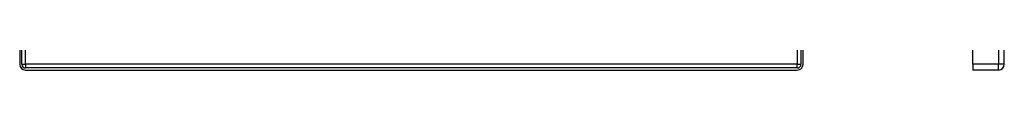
# Model space of a CAD drawing. Header units: inches. Extents: x 3.3 to 95.3, y 5.9 to 50.1.
# Tile 2 of 64: x 3.348 to 28.383, y 20.369 to 20.678. Entities that reach past the tile are written whole.
import ezdxf

# ---------------------------------------------------------------- set-up
doc = ezdxf.new("R2010")
doc.units = ezdxf.units.IN
doc.header["$MEASUREMENT"] = 0
doc.layers.add('Visible Edges(ANSI)', color=7, linetype='Continuous', lineweight=25)
doc.layers.add('Visible Tangent Edges(ANSI)', color=7, linetype='Continuous', lineweight=25)

msp = doc.modelspace()

# ---------------------------------------------------------------- linework, layer by layer
at = {"layer": 'Visible Edges(ANSI)'}
for p, q in [((3.348, 36.026), (3.348, 20.515)), ((3.401, 20.515), (3.401, 36.026)), ((28.383, 20.515), (28.383, 36.026)), ((23.213, 23.026), (23.213, 20.515)), ((23.266, 20.515), (23.266, 23.026)), ((27.583, 20.515), (27.583, 23.026)), ((23.12, 20.422), (3.494, 20.422)), ((3.494, 20.369), (23.12, 20.369)), ((27.583, 20.515), (27.583, 20.369)), ((28.237, 20.369), (27.583, 20.369))]:
    msp.add_line(p, q, dxfattribs=at)
for centre, radius, start, end in [((3.494, 20.515), 0.146, 180, 270), ((3.494, 20.515), 0.093, 180, 270), ((23.12, 20.515), 0.093, 270, 0), ((23.12, 20.515), 0.146, 270, 0), ((28.237, 20.515), 0.146, 270, 0)]:
    msp.add_arc(centre, radius, start, end, dxfattribs=at)
at = {"layer": 'Visible Tangent Edges(ANSI)'}
for p, q in [((3.494, 20.515), (3.494, 36.026)), ((28.237, 36.026), (28.237, 20.515)), ((23.12, 23.097), (23.12, 20.515)), ((3.401, 20.515), (3.494, 20.515)), ((3.494, 20.515), (3.494, 20.422)), ((23.12, 20.515), (3.494, 20.515)), ((23.12, 20.422), (23.12, 20.515)), ((23.12, 20.515), (23.213, 20.515)), ((28.237, 20.515), (27.583, 20.515)), ((28.383, 20.515), (28.237, 20.515)), ((28.237, 20.369), (28.237, 20.515))]:
    msp.add_line(p, q, dxfattribs=at)

doc.saveas('drawing.dxf')
